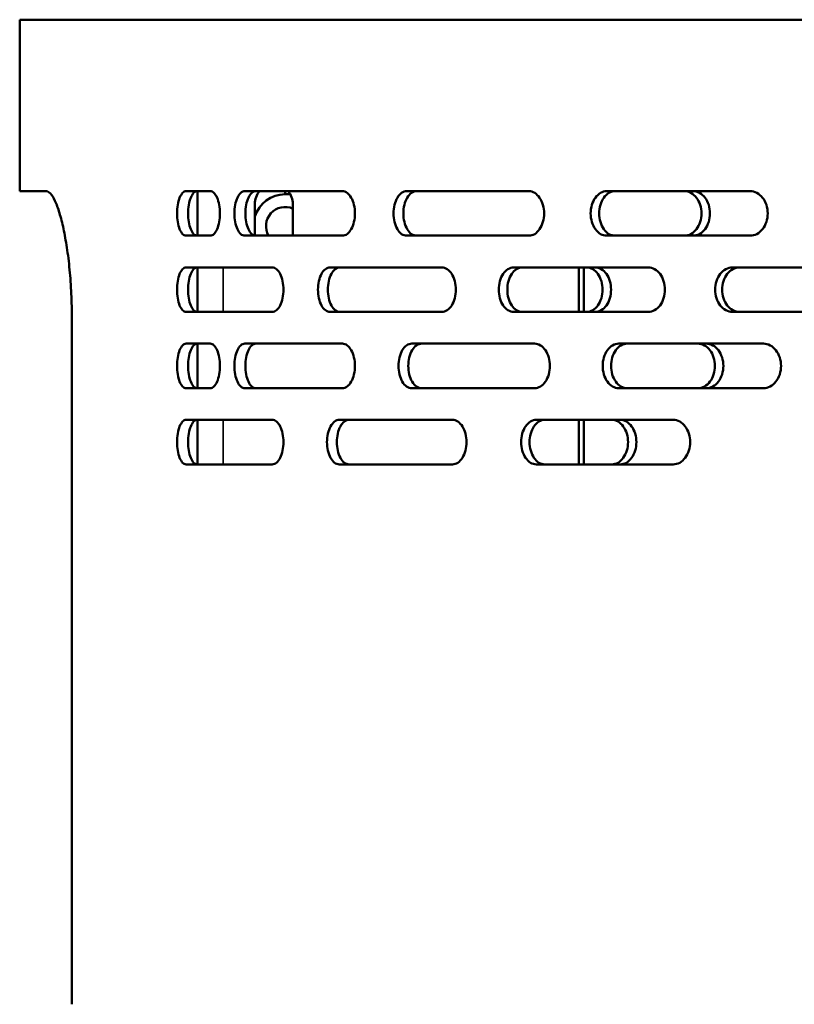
# Model space of a CAD drawing. Header units: millimetres. Extents: x -1106 to 8832, y -1538 to 1985.
# Tile 12 of 42: x 4861 to 4983, y 700 to 855. Entities that reach past the tile are written whole.
import ezdxf

# ---------------------------------------------------------------- set-up
doc = ezdxf.new("R2010")
doc.units = ezdxf.units.MM
doc.layers.add('Видимые тонкие (ГОСТ)', color=7, linetype='Continuous', lineweight=35)
doc.layers.add('Видимый контур (ГОСТ)', color=7, linetype='Continuous', lineweight=50)

msp = doc.modelspace()

# ---------------------------------------------------------------- linework, layer by layer
at = {"layer": 'Видимые тонкие (ГОСТ)'}
for p, q in [((4893.39, 816.14), (4893.39, 809.14)), ((4893.39, 792.14), (4893.39, 785.14))]:
    msp.add_line(p, q, dxfattribs=at)
at = {"layer": 'Видимый контур (ГОСТ)'}
for p, q in [((5466.39, 855.14), (4861.39, 855.14)), ((4861.39, 828.14), (4861.39, 855.14)), ((4865.55, 828.14), (4861.39, 828.14)), ((4891.37, 828.14), (4887.57, 828.14)), ((4889.39, 821.14), (4889.39, 828.14)), ((4912.18, 828.14), (4896.8, 828.14)), ((4903.16, 828.14), (4903.16, 827.65)), ((4941.53, 828.14), (4922.3, 828.14)), ((4976.35, 828.14), (4953.76, 828.14)), ((4903.98, 827.65), (4903.16, 827.65)), ((4898.39, 821.15), (4898.39, 826.14)), ((4904.39, 826.14), (4904.39, 821.14)), ((4887.57, 821.14), (4891.37, 821.14)), ((4896.8, 821.14), (4912.18, 821.14)), ((4922.3, 821.14), (4941.53, 821.14)), ((4953.76, 821.14), (4976.35, 821.14)), ((4901.14, 816.14), (4887.57, 816.14)), ((4889.39, 809.14), (4889.39, 816.14)), ((4927.83, 816.14), (4910.23, 816.14)), ((4960.33, 816.14), (4939.13, 816.14)), ((4949.39, 816.14), (4949.39, 809.14)), ((4950.16, 809.14), (4950.16, 816.14)), ((4997.84, 816.14), (4973.57, 816.14)), ((4887.57, 809.14), (4901.14, 809.14)), ((4910.23, 809.14), (4927.83, 809.14)), ((4939.13, 809.14), (4960.33, 809.14)), ((4973.57, 809.14), (4997.84, 809.14)), ((4869.6, 808.14), (4869.6, 700.14)), ((4891.37, 804.14), (4887.57, 804.14)), ((4889.39, 797.14), (4889.39, 804.14)), ((4912.18, 804.14), (4896.8, 804.14)), ((4942.42, 804.14), (4923.1, 804.14)), ((4978.43, 804.14), (4955.67, 804.14)), ((4887.57, 797.14), (4891.37, 797.14)), ((4896.8, 797.14), (4912.18, 797.14)), ((4923.1, 797.14), (4942.42, 797.14)), ((4955.67, 797.14), (4978.43, 797.14)), ((4901.14, 792.14), (4887.57, 792.14)), ((4889.39, 785.14), (4889.39, 792.14)), ((4929.49, 792.14), (4911.68, 792.14)), ((4964.26, 792.14), (4942.7, 792.14)), ((4949.39, 792.14), (4949.39, 785.14)), ((4950.16, 785.14), (4950.16, 792.14)), ((4887.57, 785.14), (4901.14, 785.14)), ((4911.68, 785.14), (4929.49, 785.14)), ((4942.7, 785.14), (4964.26, 785.14))]:
    msp.add_line(p, q, dxfattribs=at)
for centre, radius, start, end in [((4901.39, 826.14), 3, 138.1897, 180), ((4901.39, 826.14), 3, 0, 41.8103), ((4903.16, 822.65), 5, 90, 162.5524), ((4903.16, 822.65), 3, 65.7943, 210.3964)]:
    msp.add_arc(centre, radius, start, end, dxfattribs=at)
for points, knots in [([(4865.55, 828.14), (4865.76, 828.14), (4865.99, 828.02), (4866.46, 827.5), (4866.7, 827.12), (4867.18, 826.09), (4867.42, 825.45), (4867.87, 823.96), (4868.09, 823.12), (4868.47, 821.34), (4868.65, 820.35), (4868.98, 818.18), (4869.13, 817), (4869.36, 814.55), (4869.45, 813.27), (4869.57, 810.69), (4869.6, 809.39), (4869.6, 808.14)], [3.028231, 3.028231, 3.028231, 3.028231, 3.412264, 3.412264, 3.796298, 3.796298, 4.180332, 4.180332, 4.564365, 4.564365, 4.941086, 4.941086, 5.317808, 5.317808, 5.694529, 5.694529, 6.07125, 6.07125, 6.07125, 6.07125]), ([(4887.57, 821.14), (4887.39, 821.14), (4887.2, 821.22), (4886.85, 821.58), (4886.69, 821.85), (4886.44, 822.48), (4886.33, 822.87), (4886.19, 823.73), (4886.16, 824.2), (4886.16, 825.08), (4886.19, 825.55), (4886.33, 826.41), (4886.44, 826.8), (4886.69, 827.42), (4886.85, 827.69), (4887.2, 828.05), (4887.39, 828.14), (4887.57, 828.14)], [0.528676, 0.528676, 0.528676, 0.528676, 0.661341, 0.661341, 0.794007, 0.794007, 0.925818, 0.925818, 1.057628, 1.057628, 1.189649, 1.189649, 1.32167, 1.32167, 1.454125, 1.454125, 1.58658, 1.58658, 1.58658, 1.58658]), ([(4889.31, 828.14), (4889.13, 828.14), (4888.94, 828.05), (4888.59, 827.69), (4888.43, 827.42), (4888.18, 826.8), (4888.08, 826.41), (4887.93, 825.54), (4887.9, 825.08), (4887.9, 824.2), (4887.93, 823.73), (4888.08, 822.87), (4888.18, 822.48), (4888.43, 821.85), (4888.59, 821.58), (4888.94, 821.22), (4889.13, 821.14), (4889.31, 821.14)], [0.528693, 0.528693, 0.528693, 0.528693, 0.66137, 0.66137, 0.794047, 0.794047, 0.925857, 0.925857, 1.057667, 1.057667, 1.189477, 1.189477, 1.321287, 1.321287, 1.453964, 1.453964, 1.586641, 1.586641, 1.586641, 1.586641]), ([(4891.37, 828.14), (4891.56, 828.14), (4891.77, 828.05), (4892.14, 827.69), (4892.32, 827.42), (4892.59, 826.8), (4892.71, 826.41), (4892.87, 825.55), (4892.91, 825.08), (4892.91, 824.64), (4892.91, 824.2), (4892.87, 823.73), (4892.71, 822.87), (4892.59, 822.47), (4892.32, 821.85), (4892.14, 821.58), (4891.77, 821.22), (4891.56, 821.14), (4891.37, 821.14)], [1.584406, 1.584406, 1.584406, 1.584406, 1.716509, 1.716509, 1.848613, 1.848613, 1.980512, 1.980512, 2.112411, 2.112411, 2.112411, 2.244229, 2.244229, 2.376047, 2.376047, 2.508231, 2.508231, 2.640416, 2.640416, 2.640416, 2.640416]), ([(4896.8, 821.14), (4896.59, 821.14), (4896.37, 821.22), (4895.97, 821.58), (4895.79, 821.85), (4895.5, 822.47), (4895.38, 822.87), (4895.21, 823.73), (4895.17, 824.2), (4895.17, 825.08), (4895.21, 825.55), (4895.38, 826.41), (4895.5, 826.8), (4895.79, 827.42), (4895.97, 827.69), (4896.37, 828.05), (4896.59, 828.14), (4896.8, 828.14)], [0.527482, 0.527482, 0.527482, 0.527482, 0.659428, 0.659428, 0.791375, 0.791375, 0.923215, 0.923215, 1.055054, 1.055054, 1.186922, 1.186922, 1.318789, 1.318789, 1.450708, 1.450708, 1.582627, 1.582627, 1.582627, 1.582627]), ([(4898.53, 828.14), (4898.33, 828.14), (4898.11, 828.05), (4897.71, 827.69), (4897.52, 827.42), (4897.24, 826.8), (4897.11, 826.41), (4896.95, 825.55), (4896.91, 825.08), (4896.91, 824.2), (4896.95, 823.73), (4897.11, 822.87), (4897.24, 822.47), (4897.52, 821.85), (4897.71, 821.58), (4898.11, 821.22), (4898.33, 821.14), (4898.53, 821.14)], [0.527483, 0.527483, 0.527483, 0.527483, 0.659431, 0.659431, 0.79138, 0.79138, 0.923219, 0.923219, 1.055059, 1.055059, 1.186898, 1.186898, 1.318737, 1.318737, 1.450686, 1.450686, 1.582634, 1.582634, 1.582634, 1.582634]), ([(4912.18, 828.14), (4912.43, 828.14), (4912.69, 828.05), (4913.17, 827.69), (4913.39, 827.42), (4913.74, 826.8), (4913.89, 826.41), (4914.1, 825.55), (4914.15, 825.08), (4914.15, 824.64), (4914.15, 824.2), (4914.1, 823.73), (4913.89, 822.87), (4913.74, 822.47), (4913.39, 821.85), (4913.17, 821.58), (4912.69, 821.22), (4912.43, 821.14), (4912.18, 821.14)], [1.583655, 1.583655, 1.583655, 1.583655, 1.715739, 1.715739, 1.847822, 1.847822, 1.979737, 1.979737, 2.111653, 2.111653, 2.111653, 2.243484, 2.243484, 2.375315, 2.375315, 2.507483, 2.507483, 2.639651, 2.639651, 2.639651, 2.639651]), ([(4922.3, 821.14), (4922.04, 821.14), (4921.76, 821.22), (4921.24, 821.58), (4921.01, 821.85), (4920.64, 822.47), (4920.48, 822.87), (4920.26, 823.73), (4920.21, 824.2), (4920.21, 825.08), (4920.26, 825.55), (4920.48, 826.41), (4920.64, 826.8), (4921.01, 827.42), (4921.24, 827.69), (4921.76, 828.05), (4922.04, 828.14), (4922.3, 828.14)], [0.527482, 0.527482, 0.527482, 0.527482, 0.659428, 0.659428, 0.791375, 0.791375, 0.923215, 0.923215, 1.055054, 1.055054, 1.186894, 1.186894, 1.318733, 1.318733, 1.45068, 1.45068, 1.582627, 1.582627, 1.582627, 1.582627]), ([(4923.86, 828.14), (4923.6, 828.14), (4923.31, 828.05), (4922.8, 827.69), (4922.56, 827.42), (4922.19, 826.8), (4922.03, 826.41), (4921.82, 825.55), (4921.77, 825.08), (4921.77, 824.2), (4921.82, 823.73), (4922.03, 822.87), (4922.19, 822.47), (4922.56, 821.85), (4922.8, 821.58), (4923.31, 821.22), (4923.6, 821.14), (4923.86, 821.14)], [0.527483, 0.527483, 0.527483, 0.527483, 0.659431, 0.659431, 0.79138, 0.79138, 0.923219, 0.923219, 1.055059, 1.055059, 1.186898, 1.186898, 1.318737, 1.318737, 1.450686, 1.450686, 1.582634, 1.582634, 1.582634, 1.582634]), ([(4941.53, 828.14), (4941.83, 828.14), (4942.15, 828.05), (4942.73, 827.69), (4943, 827.42), (4943.43, 826.8), (4943.62, 826.41), (4943.86, 825.54), (4943.92, 825.08), (4943.92, 824.64), (4943.92, 824.2), (4943.86, 823.73), (4943.62, 822.87), (4943.43, 822.47), (4943, 821.85), (4942.73, 821.58), (4942.15, 821.22), (4941.83, 821.14), (4941.53, 821.14)], [1.583655, 1.583655, 1.583655, 1.583655, 1.715823, 1.715823, 1.847991, 1.847991, 1.979822, 1.979822, 2.111653, 2.111653, 2.111653, 2.243484, 2.243484, 2.375315, 2.375315, 2.507483, 2.507483, 2.639651, 2.639651, 2.639651, 2.639651]), ([(4953.76, 821.14), (4953.44, 821.14), (4953.11, 821.22), (4952.49, 821.58), (4952.21, 821.85), (4951.76, 822.47), (4951.57, 822.87), (4951.32, 823.73), (4951.25, 824.2), (4951.25, 825.08), (4951.32, 825.55), (4951.57, 826.41), (4951.76, 826.8), (4952.21, 827.42), (4952.49, 827.69), (4953.11, 828.05), (4953.44, 828.14), (4953.76, 828.14)], [0.527482, 0.527482, 0.527482, 0.527482, 0.659428, 0.659428, 0.791375, 0.791375, 0.923215, 0.923215, 1.055054, 1.055054, 1.186922, 1.186922, 1.318789, 1.318789, 1.450708, 1.450708, 1.582627, 1.582627, 1.582627, 1.582627]), ([(4955.1, 828.14), (4954.78, 828.14), (4954.44, 828.05), (4953.83, 827.69), (4953.54, 827.42), (4953.1, 826.8), (4952.91, 826.41), (4952.65, 825.55), (4952.59, 825.08), (4952.59, 824.2), (4952.65, 823.73), (4952.91, 822.87), (4953.1, 822.47), (4953.54, 821.85), (4953.83, 821.58), (4954.44, 821.22), (4954.78, 821.14), (4955.1, 821.14)], [0.527483, 0.527483, 0.527483, 0.527483, 0.659431, 0.659431, 0.79138, 0.79138, 0.923219, 0.923219, 1.055059, 1.055059, 1.186898, 1.186898, 1.318737, 1.318737, 1.450686, 1.450686, 1.582634, 1.582634, 1.582634, 1.582634]), ([(4966.02, 821.14), (4966.36, 821.14), (4966.71, 821.22), (4967.37, 821.58), (4967.67, 821.85), (4968.14, 822.47), (4968.35, 822.87), (4968.62, 823.73), (4968.69, 824.2), (4968.69, 824.64), (4968.69, 825.08), (4968.62, 825.55), (4968.35, 826.41), (4968.14, 826.8), (4967.67, 827.42), (4967.37, 827.69), (4966.71, 828.05), (4966.36, 828.14), (4966.02, 828.14)], [1.582232, 1.582232, 1.582232, 1.582232, 1.714114, 1.714114, 1.845995, 1.845995, 1.977836, 1.977836, 2.109678, 2.109678, 2.109678, 2.24153, 2.24153, 2.373382, 2.373382, 2.505253, 2.505253, 2.637123, 2.637123, 2.637123, 2.637123]), ([(4967.36, 828.14), (4967.7, 828.14), (4968.05, 828.05), (4968.71, 827.69), (4969.01, 827.42), (4969.48, 826.8), (4969.69, 826.41), (4969.96, 825.55), (4970.03, 825.08), (4970.03, 824.64), (4970.03, 824.2), (4969.96, 823.73), (4969.69, 822.87), (4969.48, 822.47), (4969.01, 821.85), (4968.71, 821.58), (4968.05, 821.22), (4967.7, 821.14), (4967.36, 821.14)], [1.582234, 1.582234, 1.582234, 1.582234, 1.714116, 1.714116, 1.845998, 1.845998, 1.977839, 1.977839, 2.109681, 2.109681, 2.109681, 2.241522, 2.241522, 2.373364, 2.373364, 2.505246, 2.505246, 2.637128, 2.637128, 2.637128, 2.637128]), ([(4976.35, 828.14), (4976.69, 828.14), (4977.06, 828.05), (4977.74, 827.69), (4978.05, 827.42), (4978.55, 826.8), (4978.76, 826.41), (4979.04, 825.55), (4979.11, 825.08), (4979.11, 824.64), (4979.11, 824.2), (4979.04, 823.73), (4978.76, 822.87), (4978.55, 822.47), (4978.06, 821.85), (4977.74, 821.58), (4977.06, 821.22), (4976.69, 821.14), (4976.35, 821.14)], [1.583655, 1.583655, 1.583655, 1.583655, 1.715739, 1.715739, 1.847822, 1.847822, 1.979737, 1.979737, 2.111653, 2.111653, 2.111653, 2.243484, 2.243484, 2.375315, 2.375315, 2.507483, 2.507483, 2.639651, 2.639651, 2.639651, 2.639651]), ([(4889.39, 824.34), (4889.39, 824.44), (4889.38, 824.54), (4889.38, 824.73), (4889.39, 824.83), (4889.39, 824.93)], [1.02760361, 1.02760361, 1.02760361, 1.02760361, 1.05701816, 1.05701816, 1.08643271, 1.08643271, 1.08643271, 1.08643271]), ([(4887.57, 809.14), (4887.39, 809.14), (4887.2, 809.22), (4886.85, 809.58), (4886.69, 809.85), (4886.44, 810.48), (4886.33, 810.87), (4886.19, 811.73), (4886.16, 812.2), (4886.16, 813.08), (4886.19, 813.54), (4886.33, 814.41), (4886.44, 814.8), (4886.69, 815.42), (4886.85, 815.69), (4887.2, 816.05), (4887.39, 816.14), (4887.57, 816.14)], [0.528676, 0.528676, 0.528676, 0.528676, 0.661341, 0.661341, 0.794007, 0.794007, 0.925818, 0.925818, 1.057628, 1.057628, 1.189438, 1.189438, 1.321249, 1.321249, 1.453914, 1.453914, 1.58658, 1.58658, 1.58658, 1.58658]), ([(4889.31, 816.14), (4889.13, 816.14), (4888.94, 816.05), (4888.59, 815.69), (4888.43, 815.42), (4888.18, 814.8), (4888.08, 814.41), (4887.93, 813.54), (4887.9, 813.08), (4887.9, 812.2), (4887.93, 811.73), (4888.08, 810.87), (4888.18, 810.48), (4888.43, 809.85), (4888.59, 809.58), (4888.94, 809.22), (4889.13, 809.14), (4889.31, 809.14)], [0.528693, 0.528693, 0.528693, 0.528693, 0.66137, 0.66137, 0.794047, 0.794047, 0.925857, 0.925857, 1.057667, 1.057667, 1.189477, 1.189477, 1.321287, 1.321287, 1.453964, 1.453964, 1.586641, 1.586641, 1.586641, 1.586641]), ([(4901.14, 816.14), (4901.36, 816.14), (4901.59, 816.05), (4902.03, 815.69), (4902.22, 815.42), (4902.54, 814.8), (4902.67, 814.41), (4902.85, 813.55), (4902.9, 813.08), (4902.9, 812.64), (4902.9, 812.2), (4902.85, 811.73), (4902.67, 810.87), (4902.54, 810.47), (4902.22, 809.85), (4902.03, 809.58), (4901.59, 809.22), (4901.36, 809.14), (4901.14, 809.14)], [1.582116, 1.582116, 1.582116, 1.582116, 1.713957, 1.713957, 1.845797, 1.845797, 1.977638, 1.977638, 2.10948, 2.10948, 2.10948, 2.241321, 2.241321, 2.373162, 2.373162, 2.505002, 2.505002, 2.636843, 2.636843, 2.636843, 2.636843]), ([(4910.23, 809.14), (4909.99, 809.14), (4909.73, 809.22), (4909.26, 809.58), (4909.05, 809.85), (4908.71, 810.48), (4908.57, 810.87), (4908.37, 811.73), (4908.33, 812.2), (4908.33, 813.08), (4908.37, 813.54), (4908.57, 814.41), (4908.71, 814.8), (4909.05, 815.42), (4909.26, 815.69), (4909.73, 816.05), (4909.99, 816.14), (4910.23, 816.14)], [0.528676, 0.528676, 0.528676, 0.528676, 0.661341, 0.661341, 0.794007, 0.794007, 0.925818, 0.925818, 1.057628, 1.057628, 1.189438, 1.189438, 1.321249, 1.321249, 1.453914, 1.453914, 1.58658, 1.58658, 1.58658, 1.58658]), ([(4911.79, 816.14), (4911.55, 816.14), (4911.29, 816.05), (4910.83, 815.69), (4910.61, 815.42), (4910.28, 814.8), (4910.13, 814.41), (4909.94, 813.54), (4909.89, 813.08), (4909.89, 812.2), (4909.94, 811.73), (4910.13, 810.87), (4910.28, 810.48), (4910.61, 809.85), (4910.83, 809.58), (4911.29, 809.22), (4911.55, 809.14), (4911.79, 809.14)], [0.528693, 0.528693, 0.528693, 0.528693, 0.66137, 0.66137, 0.794047, 0.794047, 0.925857, 0.925857, 1.057667, 1.057667, 1.189477, 1.189477, 1.321287, 1.321287, 1.453964, 1.453964, 1.586641, 1.586641, 1.586641, 1.586641]), ([(4927.83, 816.14), (4928.1, 816.14), (4928.4, 816.05), (4928.94, 815.69), (4929.19, 815.42), (4929.58, 814.8), (4929.75, 814.41), (4929.98, 813.55), (4930.03, 813.08), (4930.03, 812.64), (4930.03, 812.2), (4929.98, 811.73), (4929.75, 810.87), (4929.58, 810.47), (4929.19, 809.85), (4928.94, 809.58), (4928.4, 809.22), (4928.1, 809.14), (4927.83, 809.14)], [1.582116, 1.582116, 1.582116, 1.582116, 1.713957, 1.713957, 1.845797, 1.845797, 1.977638, 1.977638, 2.10948, 2.10948, 2.10948, 2.241321, 2.241321, 2.373162, 2.373162, 2.505002, 2.505002, 2.636843, 2.636843, 2.636843, 2.636843]), ([(4939.13, 809.14), (4938.84, 809.14), (4938.52, 809.22), (4937.94, 809.58), (4937.68, 809.85), (4937.27, 810.48), (4937.09, 810.87), (4936.85, 811.73), (4936.79, 812.2), (4936.79, 813.08), (4936.85, 813.54), (4937.09, 814.41), (4937.27, 814.8), (4937.68, 815.42), (4937.94, 815.69), (4938.52, 816.05), (4938.84, 816.14), (4939.13, 816.14)], [0.528676, 0.528676, 0.528676, 0.528676, 0.661341, 0.661341, 0.794007, 0.794007, 0.925818, 0.925818, 1.057628, 1.057628, 1.189438, 1.189438, 1.321249, 1.321249, 1.453914, 1.453914, 1.58658, 1.58658, 1.58658, 1.58658]), ([(4940.48, 816.14), (4940.18, 816.14), (4939.87, 816.05), (4939.29, 815.69), (4939.03, 815.42), (4938.61, 814.8), (4938.43, 814.41), (4938.2, 813.54), (4938.14, 813.08), (4938.14, 812.2), (4938.2, 811.73), (4938.43, 810.87), (4938.61, 810.48), (4939.03, 809.85), (4939.29, 809.58), (4939.87, 809.22), (4940.18, 809.14), (4940.48, 809.14)], [0.528693, 0.528693, 0.528693, 0.528693, 0.66137, 0.66137, 0.794047, 0.794047, 0.925857, 0.925857, 1.057667, 1.057667, 1.189477, 1.189477, 1.321287, 1.321287, 1.453964, 1.453964, 1.586641, 1.586641, 1.586641, 1.586641]), ([(4950.63, 809.14), (4950.94, 809.14), (4951.27, 809.22), (4951.89, 809.58), (4952.17, 809.85), (4952.61, 810.47), (4952.8, 810.87), (4953.06, 811.73), (4953.12, 812.2), (4953.12, 812.64), (4953.12, 813.08), (4953.06, 813.55), (4952.8, 814.41), (4952.61, 814.8), (4952.17, 815.42), (4951.89, 815.69), (4951.27, 816.05), (4950.94, 816.14), (4950.63, 816.14)], [1.58313, 1.58313, 1.58313, 1.58313, 1.715112, 1.715112, 1.847094, 1.847094, 1.978924, 1.978924, 2.110754, 2.110754, 2.110754, 2.242584, 2.242584, 2.374415, 2.374415, 2.506396, 2.506396, 2.638378, 2.638378, 2.638378, 2.638378]), ([(4951.96, 816.14), (4952.28, 816.14), (4952.61, 816.05), (4953.23, 815.69), (4953.51, 815.42), (4953.95, 814.8), (4954.14, 814.41), (4954.4, 813.55), (4954.46, 813.08), (4954.46, 812.64), (4954.46, 812.2), (4954.4, 811.73), (4954.14, 810.87), (4953.95, 810.47), (4953.51, 809.85), (4953.23, 809.58), (4952.61, 809.22), (4952.28, 809.14), (4951.96, 809.14)], [1.583144, 1.583144, 1.583144, 1.583144, 1.715128, 1.715128, 1.847111, 1.847111, 1.978941, 1.978941, 2.110772, 2.110772, 2.110772, 2.242602, 2.242602, 2.374432, 2.374432, 2.506415, 2.506415, 2.638399, 2.638399, 2.638399, 2.638399]), ([(4960.33, 816.14), (4960.65, 816.14), (4961, 816.05), (4961.64, 815.69), (4961.93, 815.42), (4962.4, 814.8), (4962.6, 814.41), (4962.86, 813.55), (4962.93, 813.08), (4962.93, 812.64), (4962.93, 812.2), (4962.86, 811.73), (4962.6, 810.87), (4962.4, 810.47), (4961.93, 809.85), (4961.64, 809.58), (4961, 809.22), (4960.65, 809.14), (4960.33, 809.14)], [1.582116, 1.582116, 1.582116, 1.582116, 1.713957, 1.713957, 1.845797, 1.845797, 1.977638, 1.977638, 2.10948, 2.10948, 2.10948, 2.241321, 2.241321, 2.373162, 2.373162, 2.505002, 2.505002, 2.636843, 2.636843, 2.636843, 2.636843]), ([(4973.57, 809.14), (4973.23, 809.14), (4972.86, 809.22), (4972.19, 809.58), (4971.88, 809.85), (4971.4, 810.48), (4971.19, 810.87), (4970.92, 811.73), (4970.85, 812.2), (4970.85, 813.08), (4970.92, 813.54), (4971.19, 814.41), (4971.4, 814.8), (4971.88, 815.42), (4972.19, 815.69), (4972.86, 816.05), (4973.23, 816.14), (4973.57, 816.14)], [0.528676, 0.528676, 0.528676, 0.528676, 0.661341, 0.661341, 0.794007, 0.794007, 0.925818, 0.925818, 1.057628, 1.057628, 1.189438, 1.189438, 1.321249, 1.321249, 1.453914, 1.453914, 1.58658, 1.58658, 1.58658, 1.58658]), ([(4974.67, 816.14), (4974.32, 816.14), (4973.96, 816.05), (4973.29, 815.69), (4972.98, 815.42), (4972.5, 814.8), (4972.29, 814.41), (4972.01, 813.54), (4971.94, 813.08), (4971.94, 812.2), (4972.01, 811.73), (4972.29, 810.87), (4972.5, 810.48), (4972.98, 809.85), (4973.29, 809.58), (4973.96, 809.22), (4974.32, 809.14), (4974.67, 809.14)], [0.528693, 0.528693, 0.528693, 0.528693, 0.66137, 0.66137, 0.794047, 0.794047, 0.925857, 0.925857, 1.057667, 1.057667, 1.189477, 1.189477, 1.321287, 1.321287, 1.453964, 1.453964, 1.586641, 1.586641, 1.586641, 1.586641]), ([(4887.57, 797.14), (4887.39, 797.14), (4887.2, 797.22), (4886.85, 797.58), (4886.69, 797.85), (4886.44, 798.48), (4886.33, 798.87), (4886.19, 799.73), (4886.16, 800.2), (4886.16, 801.08), (4886.19, 801.54), (4886.33, 802.41), (4886.44, 802.8), (4886.69, 803.42), (4886.85, 803.69), (4887.2, 804.05), (4887.39, 804.14), (4887.57, 804.14)], [0.528676, 0.528676, 0.528676, 0.528676, 0.661341, 0.661341, 0.794007, 0.794007, 0.925818, 0.925818, 1.057628, 1.057628, 1.189438, 1.189438, 1.321249, 1.321249, 1.453914, 1.453914, 1.58658, 1.58658, 1.58658, 1.58658]), ([(4889.31, 804.14), (4889.13, 804.14), (4888.94, 804.05), (4888.59, 803.69), (4888.43, 803.42), (4888.18, 802.8), (4888.08, 802.41), (4887.93, 801.54), (4887.9, 801.08), (4887.9, 800.2), (4887.93, 799.73), (4888.08, 798.87), (4888.18, 798.48), (4888.43, 797.85), (4888.59, 797.58), (4888.94, 797.22), (4889.13, 797.14), (4889.31, 797.14)], [0.528693, 0.528693, 0.528693, 0.528693, 0.66137, 0.66137, 0.794047, 0.794047, 0.925857, 0.925857, 1.057667, 1.057667, 1.189477, 1.189477, 1.321287, 1.321287, 1.453964, 1.453964, 1.586641, 1.586641, 1.586641, 1.586641]), ([(4891.37, 804.14), (4891.56, 804.14), (4891.77, 804.05), (4892.14, 803.69), (4892.32, 803.42), (4892.59, 802.8), (4892.71, 802.41), (4892.87, 801.54), (4892.91, 801.08), (4892.91, 800.64), (4892.91, 800.2), (4892.87, 799.73), (4892.71, 798.87), (4892.59, 798.47), (4892.32, 797.85), (4892.14, 797.58), (4891.77, 797.22), (4891.56, 797.14), (4891.37, 797.14)], [1.584406, 1.584406, 1.584406, 1.584406, 1.716591, 1.716591, 1.848775, 1.848775, 1.980593, 1.980593, 2.112411, 2.112411, 2.112411, 2.244229, 2.244229, 2.376047, 2.376047, 2.508231, 2.508231, 2.640416, 2.640416, 2.640416, 2.640416]), ([(4896.8, 797.14), (4896.59, 797.14), (4896.37, 797.22), (4895.97, 797.58), (4895.79, 797.85), (4895.5, 798.47), (4895.38, 798.87), (4895.21, 799.73), (4895.17, 800.2), (4895.17, 801.08), (4895.21, 801.55), (4895.38, 802.41), (4895.5, 802.8), (4895.79, 803.42), (4895.97, 803.69), (4896.37, 804.05), (4896.59, 804.14), (4896.8, 804.14)], [0.527482, 0.527482, 0.527482, 0.527482, 0.659428, 0.659428, 0.791375, 0.791375, 0.923215, 0.923215, 1.055054, 1.055054, 1.186894, 1.186894, 1.318733, 1.318733, 1.45068, 1.45068, 1.582627, 1.582627, 1.582627, 1.582627]), ([(4898.53, 804.14), (4898.33, 804.14), (4898.11, 804.05), (4897.71, 803.69), (4897.52, 803.42), (4897.24, 802.8), (4897.11, 802.41), (4896.95, 801.55), (4896.91, 801.08), (4896.91, 800.2), (4896.95, 799.73), (4897.11, 798.87), (4897.24, 798.47), (4897.52, 797.85), (4897.71, 797.58), (4898.11, 797.22), (4898.33, 797.14), (4898.53, 797.14)], [0.527483, 0.527483, 0.527483, 0.527483, 0.659431, 0.659431, 0.79138, 0.79138, 0.923219, 0.923219, 1.055059, 1.055059, 1.186926, 1.186926, 1.318794, 1.318794, 1.450714, 1.450714, 1.582634, 1.582634, 1.582634, 1.582634]), ([(4912.18, 804.14), (4912.43, 804.14), (4912.69, 804.05), (4913.17, 803.69), (4913.39, 803.42), (4913.74, 802.8), (4913.89, 802.41), (4914.1, 801.54), (4914.15, 801.08), (4914.15, 800.64), (4914.15, 800.2), (4914.1, 799.73), (4913.89, 798.87), (4913.74, 798.47), (4913.39, 797.85), (4913.17, 797.58), (4912.69, 797.22), (4912.43, 797.14), (4912.18, 797.14)], [1.583655, 1.583655, 1.583655, 1.583655, 1.715823, 1.715823, 1.847991, 1.847991, 1.979822, 1.979822, 2.111653, 2.111653, 2.111653, 2.243484, 2.243484, 2.375315, 2.375315, 2.507483, 2.507483, 2.639651, 2.639651, 2.639651, 2.639651]), ([(4923.1, 797.14), (4922.84, 797.14), (4922.55, 797.22), (4922.03, 797.58), (4921.8, 797.85), (4921.42, 798.47), (4921.26, 798.87), (4921.05, 799.73), (4921, 800.2), (4921, 801.08), (4921.05, 801.55), (4921.26, 802.41), (4921.42, 802.8), (4921.8, 803.42), (4922.03, 803.69), (4922.55, 804.05), (4922.84, 804.14), (4923.1, 804.14)], [0.527482, 0.527482, 0.527482, 0.527482, 0.659428, 0.659428, 0.791375, 0.791375, 0.923215, 0.923215, 1.055054, 1.055054, 1.186894, 1.186894, 1.318733, 1.318733, 1.45068, 1.45068, 1.582627, 1.582627, 1.582627, 1.582627]), ([(4924.65, 804.14), (4924.39, 804.14), (4924.1, 804.05), (4923.58, 803.69), (4923.35, 803.42), (4922.97, 802.8), (4922.81, 802.41), (4922.6, 801.55), (4922.55, 801.08), (4922.55, 800.2), (4922.6, 799.73), (4922.81, 798.87), (4922.97, 798.47), (4923.35, 797.85), (4923.58, 797.58), (4924.1, 797.22), (4924.39, 797.14), (4924.65, 797.14)], [0.527483, 0.527483, 0.527483, 0.527483, 0.659431, 0.659431, 0.79138, 0.79138, 0.923219, 0.923219, 1.055059, 1.055059, 1.186926, 1.186926, 1.318794, 1.318794, 1.450714, 1.450714, 1.582634, 1.582634, 1.582634, 1.582634]), ([(4942.42, 804.14), (4942.72, 804.14), (4943.05, 804.05), (4943.64, 803.69), (4943.91, 803.42), (4944.34, 802.8), (4944.52, 802.41), (4944.77, 801.54), (4944.83, 801.08), (4944.83, 800.64), (4944.83, 800.2), (4944.77, 799.73), (4944.52, 798.87), (4944.34, 798.47), (4943.91, 797.85), (4943.64, 797.58), (4943.05, 797.22), (4942.72, 797.14), (4942.42, 797.14)], [1.583655, 1.583655, 1.583655, 1.583655, 1.715823, 1.715823, 1.847991, 1.847991, 1.979822, 1.979822, 2.111653, 2.111653, 2.111653, 2.243484, 2.243484, 2.375315, 2.375315, 2.507483, 2.507483, 2.639651, 2.639651, 2.639651, 2.639651]), ([(4955.67, 797.14), (4955.35, 797.14), (4955.01, 797.22), (4954.38, 797.58), (4954.1, 797.85), (4953.65, 798.47), (4953.46, 798.87), (4953.2, 799.73), (4953.14, 800.2), (4953.14, 801.08), (4953.2, 801.55), (4953.46, 802.41), (4953.65, 802.8), (4954.1, 803.42), (4954.38, 803.69), (4955.01, 804.05), (4955.35, 804.14), (4955.67, 804.14)], [0.527482, 0.527482, 0.527482, 0.527482, 0.659428, 0.659428, 0.791375, 0.791375, 0.923215, 0.923215, 1.055054, 1.055054, 1.186894, 1.186894, 1.318733, 1.318733, 1.45068, 1.45068, 1.582627, 1.582627, 1.582627, 1.582627]), ([(4956.99, 804.14), (4956.67, 804.14), (4956.33, 804.05), (4955.71, 803.69), (4955.43, 803.42), (4954.98, 802.8), (4954.78, 802.41), (4954.53, 801.55), (4954.47, 801.08), (4954.47, 800.2), (4954.53, 799.73), (4954.78, 798.87), (4954.98, 798.47), (4955.43, 797.85), (4955.71, 797.58), (4956.33, 797.22), (4956.67, 797.14), (4956.99, 797.14)], [0.527483, 0.527483, 0.527483, 0.527483, 0.659431, 0.659431, 0.79138, 0.79138, 0.923219, 0.923219, 1.055059, 1.055059, 1.186926, 1.186926, 1.318794, 1.318794, 1.450714, 1.450714, 1.582634, 1.582634, 1.582634, 1.582634]), ([(4968.13, 797.14), (4968.46, 797.14), (4968.82, 797.22), (4969.48, 797.58), (4969.78, 797.85), (4970.26, 798.47), (4970.47, 798.87), (4970.74, 799.73), (4970.81, 800.2), (4970.81, 800.64), (4970.81, 801.08), (4970.74, 801.55), (4970.47, 802.41), (4970.26, 802.8), (4969.78, 803.42), (4969.48, 803.69), (4968.82, 804.05), (4968.46, 804.14), (4968.13, 804.14)], [1.582239, 1.582239, 1.582239, 1.582239, 1.714121, 1.714121, 1.846004, 1.846004, 1.977846, 1.977846, 2.109687, 2.109687, 2.109687, 2.241528, 2.241528, 2.37337, 2.37337, 2.505253, 2.505253, 2.637135, 2.637135, 2.637135, 2.637135]), ([(4969.45, 804.14), (4969.79, 804.14), (4970.15, 804.05), (4970.81, 803.69), (4971.11, 803.42), (4971.59, 802.8), (4971.79, 802.41), (4972.07, 801.55), (4972.14, 801.08), (4972.14, 800.64), (4972.14, 800.2), (4972.07, 799.73), (4971.79, 798.87), (4971.59, 798.47), (4971.11, 797.85), (4970.81, 797.58), (4970.15, 797.22), (4969.79, 797.14), (4969.45, 797.14)], [1.582241, 1.582241, 1.582241, 1.582241, 1.714124, 1.714124, 1.846007, 1.846007, 1.977849, 1.977849, 2.10969, 2.10969, 2.10969, 2.241543, 2.241543, 2.373396, 2.373396, 2.505268, 2.505268, 2.63714, 2.63714, 2.63714, 2.63714]), ([(4978.43, 804.14), (4978.77, 804.14), (4979.15, 804.05), (4979.83, 803.69), (4980.15, 803.42), (4980.64, 802.8), (4980.86, 802.41), (4981.14, 801.54), (4981.21, 801.08), (4981.21, 800.64), (4981.21, 800.2), (4981.14, 799.73), (4980.86, 798.87), (4980.64, 798.47), (4980.15, 797.85), (4979.83, 797.58), (4979.15, 797.22), (4978.77, 797.14), (4978.43, 797.14)], [1.583655, 1.583655, 1.583655, 1.583655, 1.715823, 1.715823, 1.847991, 1.847991, 1.979822, 1.979822, 2.111653, 2.111653, 2.111653, 2.243484, 2.243484, 2.375315, 2.375315, 2.507483, 2.507483, 2.639651, 2.639651, 2.639651, 2.639651]), ([(4887.57, 785.14), (4887.39, 785.14), (4887.2, 785.22), (4886.85, 785.58), (4886.69, 785.85), (4886.44, 786.48), (4886.33, 786.87), (4886.19, 787.73), (4886.16, 788.2), (4886.16, 789.08), (4886.19, 789.54), (4886.33, 790.41), (4886.44, 790.8), (4886.69, 791.42), (4886.85, 791.69), (4887.2, 792.05), (4887.39, 792.14), (4887.57, 792.14)], [0.528676, 0.528676, 0.528676, 0.528676, 0.661341, 0.661341, 0.794007, 0.794007, 0.925818, 0.925818, 1.057628, 1.057628, 1.189438, 1.189438, 1.321249, 1.321249, 1.453914, 1.453914, 1.58658, 1.58658, 1.58658, 1.58658]), ([(4889.31, 792.14), (4889.13, 792.14), (4888.94, 792.05), (4888.59, 791.69), (4888.43, 791.42), (4888.18, 790.8), (4888.08, 790.41), (4887.93, 789.54), (4887.9, 789.08), (4887.9, 788.2), (4887.93, 787.73), (4888.08, 786.87), (4888.18, 786.48), (4888.43, 785.85), (4888.59, 785.58), (4888.94, 785.22), (4889.13, 785.14), (4889.31, 785.14)], [0.528693, 0.528693, 0.528693, 0.528693, 0.66137, 0.66137, 0.794047, 0.794047, 0.925857, 0.925857, 1.057667, 1.057667, 1.189477, 1.189477, 1.321287, 1.321287, 1.453964, 1.453964, 1.586641, 1.586641, 1.586641, 1.586641]), ([(4901.14, 792.14), (4901.36, 792.14), (4901.59, 792.05), (4902.03, 791.69), (4902.22, 791.42), (4902.54, 790.8), (4902.67, 790.41), (4902.85, 789.55), (4902.9, 789.08), (4902.9, 788.64), (4902.9, 788.2), (4902.85, 787.73), (4902.67, 786.87), (4902.54, 786.47), (4902.22, 785.85), (4902.03, 785.58), (4901.59, 785.22), (4901.36, 785.14), (4901.14, 785.14)], [1.582116, 1.582116, 1.582116, 1.582116, 1.713957, 1.713957, 1.845797, 1.845797, 1.977638, 1.977638, 2.10948, 2.10948, 2.10948, 2.241321, 2.241321, 2.373162, 2.373162, 2.505002, 2.505002, 2.636843, 2.636843, 2.636843, 2.636843]), ([(4911.68, 785.14), (4911.43, 785.14), (4911.17, 785.22), (4910.7, 785.58), (4910.48, 785.85), (4910.14, 786.48), (4909.99, 786.87), (4909.8, 787.73), (4909.75, 788.2), (4909.75, 789.08), (4909.8, 789.54), (4909.99, 790.41), (4910.14, 790.8), (4910.48, 791.42), (4910.7, 791.69), (4911.17, 792.05), (4911.43, 792.14), (4911.68, 792.14)], [0.528676, 0.528676, 0.528676, 0.528676, 0.661341, 0.661341, 0.794007, 0.794007, 0.925818, 0.925818, 1.057628, 1.057628, 1.189438, 1.189438, 1.321249, 1.321249, 1.453914, 1.453914, 1.58658, 1.58658, 1.58658, 1.58658]), ([(4913.23, 792.14), (4912.98, 792.14), (4912.72, 792.05), (4912.25, 791.69), (4912.03, 791.42), (4911.69, 790.8), (4911.55, 790.41), (4911.35, 789.54), (4911.3, 789.08), (4911.3, 788.2), (4911.35, 787.73), (4911.55, 786.87), (4911.69, 786.48), (4912.03, 785.85), (4912.25, 785.58), (4912.72, 785.22), (4912.98, 785.14), (4913.23, 785.14)], [0.528693, 0.528693, 0.528693, 0.528693, 0.66137, 0.66137, 0.794047, 0.794047, 0.925857, 0.925857, 1.057667, 1.057667, 1.189477, 1.189477, 1.321287, 1.321287, 1.453964, 1.453964, 1.586641, 1.586641, 1.586641, 1.586641]), ([(4929.49, 792.14), (4929.77, 792.14), (4930.06, 792.05), (4930.61, 791.69), (4930.86, 791.42), (4931.26, 790.8), (4931.43, 790.41), (4931.66, 789.55), (4931.72, 789.08), (4931.72, 788.64), (4931.72, 788.2), (4931.66, 787.73), (4931.43, 786.87), (4931.26, 786.47), (4930.86, 785.85), (4930.61, 785.58), (4930.06, 785.22), (4929.77, 785.14), (4929.49, 785.14)], [1.582116, 1.582116, 1.582116, 1.582116, 1.713957, 1.713957, 1.845797, 1.845797, 1.977638, 1.977638, 2.10948, 2.10948, 2.10948, 2.241321, 2.241321, 2.373162, 2.373162, 2.505002, 2.505002, 2.636843, 2.636843, 2.636843, 2.636843]), ([(4942.7, 785.14), (4942.4, 785.14), (4942.08, 785.22), (4941.49, 785.58), (4941.22, 785.85), (4940.8, 786.48), (4940.62, 786.87), (4940.37, 787.73), (4940.31, 788.2), (4940.31, 789.08), (4940.37, 789.54), (4940.62, 790.41), (4940.8, 790.8), (4941.22, 791.42), (4941.49, 791.69), (4942.08, 792.05), (4942.4, 792.14), (4942.7, 792.14)], [0.528676, 0.528676, 0.528676, 0.528676, 0.661341, 0.661341, 0.794007, 0.794007, 0.925818, 0.925818, 1.057628, 1.057628, 1.189438, 1.189438, 1.321249, 1.321249, 1.453914, 1.453914, 1.58658, 1.58658, 1.58658, 1.58658]), ([(4944.02, 792.14), (4943.72, 792.14), (4943.4, 792.05), (4942.81, 791.69), (4942.54, 791.42), (4942.12, 790.8), (4941.94, 790.41), (4941.69, 789.54), (4941.63, 789.08), (4941.63, 788.2), (4941.69, 787.73), (4941.94, 786.87), (4942.12, 786.48), (4942.54, 785.85), (4942.81, 785.58), (4943.4, 785.22), (4943.72, 785.14), (4944.02, 785.14)], [0.528693, 0.528693, 0.528693, 0.528693, 0.66137, 0.66137, 0.794047, 0.794047, 0.925857, 0.925857, 1.057667, 1.057667, 1.189477, 1.189477, 1.321287, 1.321287, 1.453964, 1.453964, 1.586641, 1.586641, 1.586641, 1.586641]), ([(4954.59, 785.14), (4954.91, 785.14), (4955.25, 785.22), (4955.87, 785.58), (4956.16, 785.85), (4956.61, 786.47), (4956.81, 786.87), (4957.07, 787.73), (4957.13, 788.2), (4957.13, 788.64), (4957.13, 789.08), (4957.07, 789.55), (4956.81, 790.41), (4956.61, 790.8), (4956.16, 791.42), (4955.87, 791.69), (4955.25, 792.05), (4954.91, 792.14), (4954.59, 792.14)], [1.583095, 1.583095, 1.583095, 1.583095, 1.715072, 1.715072, 1.847048, 1.847048, 1.978879, 1.978879, 2.110709, 2.110709, 2.110709, 2.24254, 2.24254, 2.374371, 2.374371, 2.506347, 2.506347, 2.638323, 2.638323, 2.638323, 2.638323]), ([(4955.9, 792.14), (4956.22, 792.14), (4956.56, 792.05), (4957.19, 791.69), (4957.47, 791.42), (4957.93, 790.8), (4958.12, 790.41), (4958.38, 789.55), (4958.45, 789.08), (4958.45, 788.64), (4958.45, 788.2), (4958.38, 787.73), (4958.12, 786.87), (4957.93, 786.47), (4957.47, 785.85), (4957.19, 785.58), (4956.56, 785.22), (4956.22, 785.14), (4955.9, 785.14)], [1.583109, 1.583109, 1.583109, 1.583109, 1.715087, 1.715087, 1.847065, 1.847065, 1.978896, 1.978896, 2.110726, 2.110726, 2.110726, 2.242557, 2.242557, 2.374387, 2.374387, 2.506365, 2.506365, 2.638344, 2.638344, 2.638344, 2.638344]), ([(4964.26, 792.14), (4964.59, 792.14), (4964.95, 792.05), (4965.6, 791.69), (4965.89, 791.42), (4966.36, 790.8), (4966.57, 790.41), (4966.84, 789.55), (4966.91, 789.08), (4966.91, 788.64), (4966.91, 788.2), (4966.84, 787.73), (4966.57, 786.87), (4966.36, 786.47), (4965.89, 785.85), (4965.6, 785.58), (4964.95, 785.22), (4964.59, 785.14), (4964.26, 785.14)], [1.582116, 1.582116, 1.582116, 1.582116, 1.713957, 1.713957, 1.845797, 1.845797, 1.977638, 1.977638, 2.10948, 2.10948, 2.10948, 2.241321, 2.241321, 2.373162, 2.373162, 2.505002, 2.505002, 2.636843, 2.636843, 2.636843, 2.636843])]:
    msp.add_open_spline(points, degree=3, knots=knots, dxfattribs=at)

doc.saveas('drawing.dxf')
